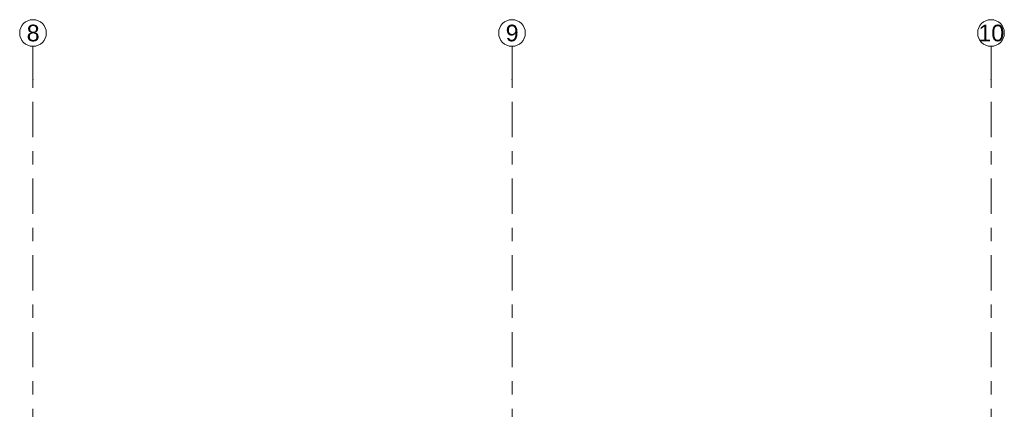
# Model space of a CAD drawing. Header units: metres. Extents: x -3.6 to 84.5, y -11 to 16.8.
# Tile 111 of 229: x 25.6 to 33, y 13.9 to 16.8. Entities that reach past the tile are written whole.
import ezdxf

# ---------------------------------------------------------------- set-up
doc = ezdxf.new("R2010")
doc.units = ezdxf.units.M
doc.header["$MEASUREMENT"] = 0
doc.linetypes.add('Strichlinie doppelt', pattern=[0.546806, 0.264583, -0.105833, 0.070556, -0.105833])
doc.layers.add('451 - Universal.Achsen Raster', color=7, linetype='Continuous')
doc.styles.add('ERSTELLTER_STIL_2', font='txt')

msp = doc.modelspace()

# ---------------------------------------------------------------- linework, layer by layer
at = {"layer": '451 - Universal.Achsen Raster', "color": 160, "linetype": 'Strichlinie doppelt', "lineweight": 9, "true_color": 0x3232ff}
for p, q in [((25.73, 16.355), (25.73, 16.605)), ((29.33, 16.355), (29.33, 16.605)), ((32.93, 16.355), (32.93, 16.605)), ((25.73, -10.585), (25.73, 16.355)), ((29.33, -10.585), (29.33, 16.355)), ((32.93, -10.585), (32.93, 16.355))]:
    msp.add_line(p, q, dxfattribs=at)
at = {"layer": '451 - Universal.Achsen Raster', "color": 160, "linetype": 'Continuous', "lineweight": 9, "true_color": 0x3232ff}
for centre in [(25.73, 16.705), (29.33, 16.705), (32.93, 16.705)]:
    msp.add_circle(centre, 0.1, dxfattribs=at)
at = {"layer": '451 - Universal.Achsen Raster', "color": 160, "linetype": 'Strichlinie doppelt', "lineweight": 9, "true_color": 0x3232ff}
for p in [(25.73, 16.355), (25.73, 16.355), (29.33, 16.355), (29.33, 16.355), (32.93, 16.355), (32.93, 16.355)]:
    msp.add_point(p, dxfattribs=at)

# ---------------------------------------------------------------- texts
at = {"layer": '451 - Universal.Achsen Raster', "color": 160, "lineweight": 9, "true_color": 0x3232ff, "char_height": 0.125, "attachment_point": 1, "style": 'ERSTELLTER_STIL_2'}
for s, insert in [('\\A1;{\\pql;\\pt0;\\fArial|b0|i0|c0|p38;8}', (25.6826, 16.7675)), ('\\A1;{\\pql;\\pt0;\\fArial|b0|i0|c0|p38;9}', (29.2826, 16.7675)), ('\\A1;{\\pql;\\pt0;\\fArial|b0|i0|c0|p38;10}', (32.8351, 16.7675))]:
    msp.add_mtext(s, dxfattribs=dict(at, insert=insert))

doc.saveas('drawing.dxf')
